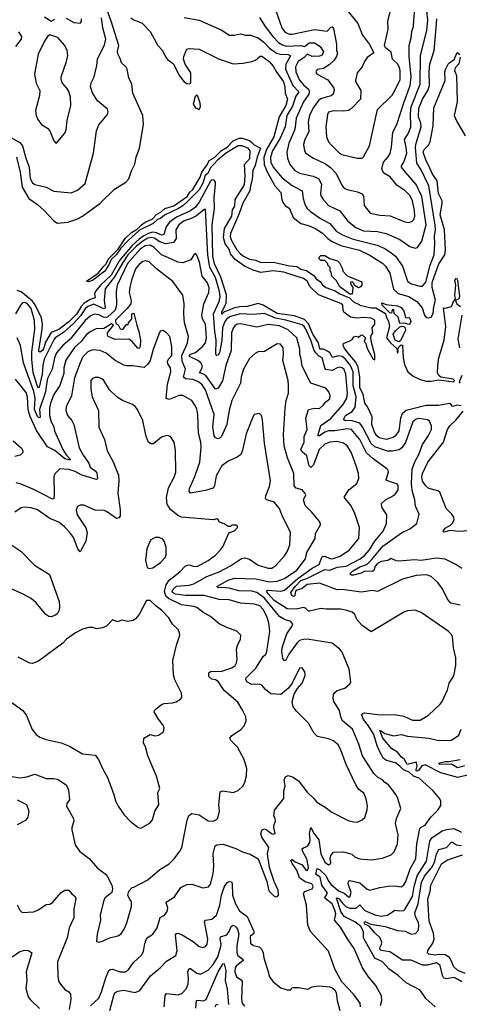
# Model space of a CAD drawing. Extents: x 1245515 to 1420776, y 606314 to 671314.
# Tile 66 of 256: x 1288024 to 1291528, y 619336 to 627179. Entities that reach past the tile are written whole.
import ezdxf

# ---------------------------------------------------------------- set-up
doc = ezdxf.new("R2010")
doc.units = 0

msp = doc.modelspace()

# ---------------------------------------------------------------- linework, layer by layer
at = {"layer": '0CON10XD'}
for points in [[(1290575, 627327.1), (1290719.7, 627149.7), (1290755.8, 627055), (1290812.2, 626982.2), (1290846.2, 626915), (1290792.6, 626877.4), (1290772.6, 626847.4), (1290755, 626803.8), (1290713.6, 626756.4), (1290700.8, 626695), (1290705.8, 626675), (1290742, 626615), (1290740.8, 626545), (1290669.4, 626470.6), (1290645, 626456.9), (1290605, 626450.9), (1290525, 626452.5), (1290486.7, 626443.3), (1290476.9, 626425), (1290464.5, 626325), (1290468.8, 626245), (1290485, 626206), (1290508.6, 626178.6), (1290572.9, 626115), (1290592, 626105), (1290715, 626075.7), (1290752.7, 626077.3), (1290764.4, 626085.6), (1290813.1, 626175), (1290875.4, 626464.6), (1290991.7, 626578.3), (1291015.4, 626615), (1291056.8, 626703.2), (1291055.7, 626775), (1291048, 626805), (1291035, 626826.9), (1290995.6, 626865), (1290985, 626920), (1290940, 626955), (1290931.2, 626975), (1290960.8, 627105), (1290958, 627165), (1291015.5, 627394.5)], [(1291230.5, 625770.5), (1291185, 625865.4), (1291098.2, 625965), (1291068.6, 626005), (1291067.8, 626015), (1291085.9, 626045), (1291108.6, 626115), (1291105.2, 626165), (1291092, 626225), (1291123.6, 626275), (1291141.7, 626325), (1291139.8, 626435), (1291145.5, 626485), (1291215.2, 626665), (1291218.7, 626891.3), (1291268.7, 627095), (1291278.4, 627175), (1291261.4, 627325)], [(1287935, 626252.1), (1288025, 626200.3), (1288046.7, 626175), (1288073.2, 626075), (1288100, 626005), (1288106.2, 625915), (1288125, 625880), (1288145, 625865.6), (1288236.2, 625845), (1288295.8, 625814.2), (1288435, 625800), (1288485, 625822), (1288545, 625873.3), (1288611.5, 626115), (1288636.2, 626295), (1288655, 626340.8), (1288724, 626425), (1288729.2, 626445), (1288725, 626466.2), (1288643.7, 626533.7), (1288605.5, 626595.5), (1288588.9, 626645), (1288594.5, 626675), (1288618.9, 626725), (1288639.2, 626815), (1288644, 626866), (1288700.5, 626979.5), (1288710.9, 627025), (1288687.6, 627115), (1288676.2, 627195)], [(1288221.7, 627201.7), (1288275, 627168.8), (1288305, 627183.3)], [(1288395, 627191.2), (1288455, 627157.5), (1288505, 627152.9), (1288517.1, 627165), (1288517.1, 627185)], [(1288752.7, 627167.3), (1288721.8, 627255)], [(1288908.8, 627195), (1288935, 627178), (1289000.9, 627150.9), (1289064.2, 627084.2), (1289125.6, 626975), (1289163.2, 626933.2), (1289185, 626883.3), (1289202.3, 626862.3), (1289248.8, 626828.8), (1289294, 626735), (1289333.8, 626685), (1289355, 626670), (1289375, 626667.5), (1289387, 626673), (1289388.8, 626691.2), (1289388.8, 626755), (1289343.3, 626825), (1289330, 626865), (1289332, 626885), (1289350, 626935), (1289356.4, 626943.6), (1289375, 626950), (1289455, 626943.8), (1289607.4, 626867.4), (1289725, 626826.5), (1289805, 626832.1), (1289875, 626845.4), (1289902.7, 626857.3), (1289940.8, 626889.2), (1289955, 626890), (1290012.7, 626845), (1290045, 626808.5), (1290067.1, 626767.1), (1290125.6, 626685), (1290138, 626645), (1290139.2, 626595), (1290159.2, 626545), (1290146, 626495), (1290093.3, 626405), (1290050.3, 626245), (1289992.1, 626145), (1289971.3, 626081.3), (1289973.2, 626025), (1289993, 625973), (1290056.5, 625856.5), (1290105, 625803.1), (1290114.7, 625745), (1290126, 625716), (1290138.9, 625698.9), (1290174, 625674), (1290202.9, 625602.9), (1290265, 625554.7), (1290325, 625539.8), (1290384.2, 625514.2), (1290438.8, 625478.8), (1290480.5, 625435), (1290508.9, 625415), (1290585, 625379.6), (1290732.5, 625342.5), (1290810.5, 625305), (1290915, 625239.3), (1290940.4, 625215), (1290975, 625160.6), (1291002.6, 625032.6), (1291041.7, 624998.3), (1291125, 624973), (1291190.4, 624935), (1291232.7, 624885), (1291250.5, 624825), (1291265, 624808), (1291285, 624803.8), (1291305, 624810), (1291320.1, 624839.9), (1291323.9, 624895), (1291337.4, 624945), (1291311.6, 625045), (1291310.9, 625085), (1291364.8, 625235), (1291413.6, 625305), (1291418.6, 625345), (1291409.8, 625505), (1291376.2, 625625), (1291391.9, 625715), (1291390.4, 625735), (1291361.7, 625795), (1291352.1, 625895), (1291312.4, 625955), (1291286.2, 626015), (1291264, 626055), (1291241, 626125), (1291248.4, 626145), (1291281.3, 626178.7), (1291295.4, 626205), (1291320, 626335), (1291325, 626477.5), (1291416.2, 626695), (1291412.5, 626765), (1291417.7, 626782.3), (1291440.9, 626829.1), (1291486.6, 626863.4), (1291511.7, 626918.3), (1291531.1, 626901.1)], [(1289335, 627195.7), (1289455, 627176.4), (1289635.3, 627095.3), (1289695, 627055.7), (1289735, 627055.5), (1289785, 627066.7), (1289825, 627057.1), (1289863.8, 627056.2), (1289925, 627034.2), (1289970.6, 627000.6), (1290015, 626951.2), (1290071.7, 626911.7), (1290103.5, 626903.5), (1290162.9, 626902.9), (1290178.7, 626895), (1290178.8, 626885), (1290144.8, 626825), (1290144, 626785), (1290202.1, 626655), (1290250.3, 626605), (1290225, 626570.9), (1290199.2, 626490.8), (1290154.2, 626415), (1290139.2, 626325), (1290101.1, 626235), (1290037.8, 626135), (1290023.5, 626085), (1290025.2, 626045.2), (1290045, 626005.4), (1290115, 625918.5), (1290197.1, 625857.1), (1290274.4, 625815), (1290282.8, 625755), (1290298.6, 625701.4), (1290314.6, 625675), (1290340.8, 625650.8), (1290421.5, 625595), (1290495, 625555.9), (1290547.3, 625495), (1290601.5, 625461.5), (1290681, 625431), (1290872.3, 625382.3), (1290935, 625355.9), (1290985, 625323.2), (1291018.5, 625295), (1291074.6, 625215), (1291115.6, 625095), (1291145, 625073.8), (1291215, 625056.2), (1291235, 625057.1), (1291262.1, 625087.9), (1291296.6, 625225), (1291327.6, 625305), (1291334.3, 625395), (1291331.6, 625455), (1291339.6, 625505), (1291336.5, 625543.5), (1291285.2, 625855), (1291225, 625982.7), (1291189.7, 626035), (1291178.9, 626165), (1291183.3, 626196.7), (1291223.8, 626325), (1291221.6, 626355), (1291203.5, 626405), (1291206.3, 626475), (1291235, 626546.2), (1291278.4, 626615), (1291291.7, 626655), (1291288.3, 626765), (1291293.9, 626825), (1291327, 626935), (1291344.5, 627115.5), (1291348.2, 627185)], [(1289936.6, 627196.6), (1289981.5, 627125), (1290040.8, 627045), (1290086.6, 626996.6), (1290117.8, 626977.8), (1290149.1, 626969.1), (1290265, 626972.8), (1290295, 626964.6), (1290331.4, 626995), (1290373.3, 626995), (1290419.2, 626965), (1290445.4, 626925), (1290435, 626897.9), (1290415, 626888.1), (1290355, 626886.7), (1290315, 626904.6), (1290291.5, 626878.5), (1290243.6, 626845), (1290223.2, 626805), (1290225.8, 626764.2), (1290255, 626696.9), (1290285, 626660), (1290326.4, 626626.4), (1290333.1, 626605), (1290329.7, 626585), (1290285.2, 626525), (1290226.7, 626395), (1290216.2, 626305), (1290169.5, 626195), (1290152.1, 626125), (1290158.5, 626075), (1290178.5, 626025), (1290218, 625978), (1290255, 625955.4), (1290364, 625934), (1290405.2, 625915.2), (1290429.7, 625869.7), (1290421.1, 625795), (1290425.4, 625775), (1290445, 625743.5), (1290485, 625700), (1290576, 625656), (1290640.9, 625575), (1290703.5, 625525), (1290765, 625498.1), (1290875, 625492.2), (1290945, 625474.7), (1291055, 625427.8), (1291135, 625372.5), (1291175, 625358), (1291195, 625363.8), (1291228.9, 625415), (1291263.6, 625545), (1291230.5, 625770.5)], [(1290059.2, 627265), (1290113.8, 627115), (1290134.5, 627085), (1290150, 627075), (1290175, 627064.7), (1290195, 627063.9), (1290375, 627100.3), (1290475, 627088), (1290505, 627119.7), (1290515, 627121.6), (1290525, 627110.4), (1290548.4, 626985), (1290548.7, 626935), (1290556.2, 626915), (1290549.8, 626885), (1290526.9, 626853.1), (1290489.9, 626820.1), (1290445, 626790.9), (1290395, 626782.5), (1290384.5, 626765), (1290396, 626745), (1290479.7, 626699.7), (1290527.7, 626635), (1290531.8, 626615), (1290521.4, 626585), (1290506.4, 626573.6), (1290467.8, 626562.2), (1290425, 626548.1), (1290405, 626534.6), (1290362.5, 626477.5), (1290334.8, 626415.2), (1290324.2, 626365), (1290328.2, 626285), (1290297.7, 626225), (1290287.5, 626185), (1290294.4, 626135.6), (1290305, 626115.7), (1290366, 626076), (1290462.2, 626032.2), (1290501.5, 626001.5), (1290545.4, 625955), (1290594.5, 625855), (1290614.2, 625835), (1290645, 625822.7), (1290717.7, 625807.7), (1290755, 625791.4), (1290764.5, 625774.5), (1290769.8, 625699.8), (1290818.6, 625638.6), (1290895, 625620.9), (1290977.6, 625617.6), (1291095, 625568.5), (1291125, 625562.7), (1291149.7, 625570.3), (1291165, 625588), (1291172.7, 625615), (1291170.1, 625660.1), (1291155, 625736), (1291135.4, 625775), (1291095, 625818.2), (1291030.3, 625860.3), (1290976.5, 625926.5), (1290927.4, 625957.4), (1290915.5, 625975), (1290911.5, 625995), (1290924.6, 626045), (1290962, 626088), (1290975.8, 626114.2), (1290987.3, 626165), (1290997.3, 626282.7), (1291030.8, 626345), (1291087.4, 626525), (1291137.3, 626655), (1291143.2, 626725), (1291127.4, 626885), (1291129.7, 626975), (1291144.7, 627035), (1291148.7, 627085), (1291162.3, 627125), (1291166.2, 627175), (1291174.7, 627265.3)], [(1287997.9, 626085), (1288028, 625965), (1288042.9, 625845), (1288095.7, 625755.7), (1288165, 625705.8), (1288218.5, 625658.5), (1288295, 625576.7), (1288325, 625559.2), (1288407.4, 625567.4), (1288480.6, 625589.4), (1288525, 625614.1), (1288663.9, 625716.1), (1288779.6, 625830.4), (1288870, 625885), (1288895, 625912.5), (1288915.5, 625975), (1288941.8, 626028.2), (1288952.8, 626085), (1288979.5, 626155), (1289010.7, 626345), (1289004.8, 626415), (1288927.1, 626595), (1288919.1, 626665), (1288892.8, 626715), (1288881.8, 626785), (1288872, 626802), (1288834.4, 626835), (1288825, 626871.2), (1288806.1, 626906.1), (1288803.1, 626925), (1288814.7, 626975), (1288752.7, 627167.3)], [(1288015, 627081.4), (1288038.1, 627045), (1288034.4, 627025), (1287991.5, 626965)], [(1288315, 626192.5), (1288383.8, 626276.2), (1288395, 626302.5), (1288403.6, 626375), (1288432.5, 626495), (1288428.3, 626561.7), (1288415, 626606.7), (1288400.8, 626635), (1288362.5, 626675), (1288353.4, 626703.4), (1288354.5, 626725), (1288396.7, 626845), (1288406.9, 626895), (1288401.9, 626935), (1288382.5, 626975), (1288328, 627038), (1288265, 627058), (1288245.6, 627044.4), (1288225, 627014), (1288170.6, 626905), (1288141.1, 626745), (1288155, 626672.5), (1288184.3, 626615), (1288182.2, 626575), (1288149.2, 626455), (1288154, 626415), (1288168, 626385), (1288198.8, 626345), (1288244.3, 626314.3), (1288263.4, 626293.4), (1288296.2, 626215), (1288315, 626192.5)], [(1291535, 626880), (1291525, 626827.1), (1291495.8, 626795), (1291490, 626775), (1291505.5, 626735.5), (1291510.8, 626525), (1291488.1, 626415), (1291507.7, 626367.7), (1291575, 626254.2)], [(1289455, 626463.3), (1289464.3, 626485.7), (1289463.4, 626513.4), (1289445, 626570), (1289435, 626580), (1289422.3, 626567.7), (1289406, 626505), (1289425, 626476.2), (1289455, 626463.3)], [(1291544.1, 624104.1), (1291515, 624109), (1291475, 624097.5), (1291464.2, 624115), (1291451.3, 624121.3), (1291363, 624107), (1291265, 624105.6), (1291105, 624066.5), (1291071.6, 624038.4), (1291059.9, 624005), (1291046.4, 623905), (1291018.1, 623861.9), (1291000.1, 623849.9), (1290945, 623835.2), (1290889.5, 623849.5), (1290868.1, 623868.1), (1290852.5, 623892.5), (1290831.3, 623955), (1290832.9, 624015), (1290796.4, 624096.4), (1290775.7, 624125.7), (1290762.4, 624195), (1290734.7, 624245.3), (1290734.7, 624335), (1290721.2, 624411.2), (1290702.2, 624452.2), (1290639.1, 624525), (1290610, 624565), (1290602.9, 624585), (1290605, 624600), (1290655, 624620), (1290675, 624632.5), (1290688.3, 624651.7), (1290705, 624657.5), (1290725, 624650), (1290743, 624667), (1290755, 624667.5), (1290780, 624645), (1290770, 624615), (1290780, 624605), (1290797.5, 624555), (1290842.5, 624475), (1290855, 624470), (1290855, 624510), (1290827.5, 624607.5), (1290823.8, 624645), (1290826.6, 624663.4), (1290839.6, 624685), (1290834, 624725), (1290855.5, 624755), (1290856, 624785), (1290825, 624800.2), (1290765, 624806.6), (1290710.9, 624800.9), (1290660.7, 624810.7), (1290608.9, 624848.9), (1290601.1, 624865), (1290599.1, 624905), (1290585, 624919.1), (1290405, 624988.4), (1290340.6, 625050.6), (1290315.7, 625095), (1290285, 625117.4), (1290128.9, 625168.9), (1290045, 625179.7), (1289945, 625166.4), (1289883.8, 625183.8), (1289815, 625215.3), (1289740.2, 625270.2), (1289704.3, 625314.3), (1289695, 625350), (1289663, 625393), (1289647.8, 625445), (1289657.2, 625515), (1289714.8, 625615), (1289721.5, 625665), (1289739.4, 625695), (1289742.1, 625747.9), (1289816.7, 625863.3), (1289821.5, 625935), (1289817.2, 626025), (1289857.2, 626072.8), (1289859.8, 626135), (1289845, 626155.7), (1289795, 626174.1), (1289765, 626173.7), (1289672.2, 626117.8), (1289600.9, 626059.1), (1289542.9, 625997.1), (1289525, 625956.6), (1289502.8, 625937.2), (1289485, 625877.5), (1289455, 625824.1), (1289365, 625732.5), (1289325, 625696.2), (1289290.8, 625675), (1289178.9, 625621.1), (1289146.7, 625595), (1289121.7, 625588.3), (1289087.5, 625555), (1288978.3, 625501.7), (1288888.8, 625421.2), (1288830.7, 625359.3), (1288795, 625308), (1288751.8, 625268.2), (1288735, 625226.2), (1288703.8, 625175), (1288605, 625102.9), (1288572, 625092), (1288557.5, 625095), (1288650.6, 625159.4), (1288694.2, 625215.8), (1288709.6, 625230.4), (1288735, 625277.5), (1288809.6, 625350.4), (1288863.5, 625435), (1288914.5, 625485), (1288960.2, 625509.8), (1288995, 625545.8), (1289025, 625565.3), (1289079, 625591), (1289115, 625626.4), (1289151.9, 625648.1), (1289181.5, 625675), (1289252.7, 625697.3), (1289358.6, 625771.4), (1289378.9, 625805), (1289402.8, 625827.2), (1289461.6, 625925), (1289474.8, 625965), (1289517.8, 626022.2), (1289535, 626057.4), (1289577.9, 626082.1), (1289632.3, 626137.7), (1289676.9, 626163.1), (1289725, 626212.9), (1289774.5, 626235.5), (1289796.1, 626236.1), (1289855.7, 626215.7), (1289875, 626201.1), (1289893.4, 626183.4), (1289943.3, 626155), (1289917.6, 626085), (1289901.9, 626018.1), (1289881.8, 625978.2), (1289877.7, 625905), (1289862.5, 625855), (1289859.2, 625815), (1289802.6, 625717.4), (1289774.4, 625635), (1289704.9, 625475.1), (1289702.9, 625452.9), (1289710.4, 625425), (1289755, 625346.6), (1289783.9, 625313.9), (1289806.9, 625295), (1289855, 625271.1), (1289905, 625264.1), (1289946.3, 625246.3), (1290046.6, 625246.6), (1290175, 625219.5), (1290233.7, 625213.7), (1290265, 625191.9), (1290310.8, 625180.8), (1290369.9, 625139.9), (1290387.7, 625115), (1290420.6, 625090.6), (1290435, 625068.8), (1290465, 625044.8), (1290539.6, 625019.6), (1290575, 624994.1), (1290652.4, 624962.4), (1290685, 624932.4), (1290731.2, 624911.2), (1290735, 624904.3), (1290826.9, 624883.1), (1290863.8, 624883.8), (1290939.5, 624839.5), (1290945, 624814.3), (1290964.8, 624775), (1290972.7, 624735), (1290948, 624645), (1290981.7, 624601.7), (1291030, 624560), (1291035, 624522.5), (1291040, 624535), (1291037.5, 624555), (1291048.8, 624575), (1291065, 624588), (1291075.5, 624585.5), (1291081.8, 624485), (1291092.6, 624432.6), (1291118.1, 624375), (1291159.1, 624339.1), (1291215, 624313.1), (1291265, 624300.8), (1291305, 624299.6), (1291365, 624310), (1291485.6, 624294.4), (1291490.4, 624305), (1291480, 624315), (1291381.9, 624331.9), (1291364.1, 624344.1), (1291355.4, 624365), (1291356.4, 624423.6), (1291366.2, 624485), (1291406.8, 624625), (1291420.2, 624735), (1291403.3, 624885), (1291415, 624880), (1291465, 624894), (1291481.2, 624935), (1291497.5, 624952.5), (1291491.8, 624985), (1291500.4, 625065), (1291493.5, 625105), (1291505, 625120), (1291515, 625103.3), (1291529.6, 624975), (1291524.4, 624955.6), (1291497, 624943), (1291508.6, 624915), (1291538.8, 624895)], [(1291173.3, 623656.7), (1291206.6, 623715), (1291234.7, 623795), (1291282.6, 623867.4), (1291305.4, 623914.6), (1291307.2, 623945), (1291291.3, 623981.3), (1291275, 623992.7), (1291205, 624003.2), (1291183.2, 623996.8), (1291157.9, 623975), (1291098.6, 623811.4), (1291070.2, 623769.8), (1291047.6, 623752.4), (1290995, 623741.4), (1290955, 623741.7), (1290855, 623776.5), (1290825, 623802.4), (1290756.2, 623936.2), (1290735, 623963.8), (1290675, 623982.6), (1290615, 623986.9), (1290606.2, 623995), (1290620.5, 624025), (1290675, 624057.2), (1290697.3, 624092.7), (1290706.4, 624175), (1290683.4, 624263.4), (1290681.5, 624375), (1290662.1, 624425), (1290618, 624478), (1290595, 624495.7), (1290565, 624501), (1290518.6, 624488.6), (1290495.2, 624525), (1290478.6, 624538.6), (1290445, 624553.6), (1290415.2, 624555.2), (1290404.6, 624605), (1290360.7, 624675), (1290325.4, 624755.4), (1290295, 624790.2), (1290215, 624819.6), (1290075, 624840), (1289965, 624905.7), (1289925, 624917.7), (1289836.3, 624893.7), (1289778.1, 624891.9), (1289737.3, 624882.7), (1289651.8, 624848.2), (1289634.1, 624834.1), (1289635, 624852.9), (1289670.5, 624919.5), (1289672.5, 624987.5), (1289628.1, 625128.1), (1289577.7, 625235), (1289563.5, 625296.5), (1289557.7, 625545), (1289577.5, 625675), (1289574.1, 625765.9), (1289585.9, 625865), (1289584.7, 625884.7), (1289575, 625900.6), (1289555, 625902.9), (1289545, 625893.1), (1289453.9, 625725), (1289425, 625685.2), (1289385, 625656), (1289273.2, 625606.8), (1289218.4, 625565), (1289190.5, 625529.5), (1289171.9, 625468.1), (1289155, 625463), (1289115, 625482.5), (1289086.2, 625486.2), (1289055, 625479.1), (1289012.3, 625457.7), (1288975, 625431.1), (1288920.6, 625379.4), (1288819.7, 625260.3), (1288752.2, 625145), (1288668.3, 625065), (1288630.5, 625019.5), (1288620.3, 624995), (1288625, 624962.3), (1288585, 624951.1), (1288538.9, 624921.1), (1288514.6, 624895.4), (1288476.7, 624833.3), (1288415, 624773.5), (1288335, 624710.1), (1288273.8, 624686.2), (1288229, 624611), (1288215, 624556.2), (1288205, 624543), (1288185, 624530.9), (1288177.8, 624535), (1288176.3, 624545), (1288203.1, 624713.1), (1288205.9, 624755), (1288198.8, 624805), (1288147.9, 624907.9), (1288126.2, 624936.2), (1288035, 625010.6), (1288005, 625021.7)], [(1291534.5, 622514.5), (1291460.7, 622530.7), (1291432.9, 622562.9), (1291392.9, 622645), (1291355.8, 622695), (1291304.4, 622744.4), (1291267.2, 622757.2), (1291185, 622752.1), (1291075, 622723.6), (1290875, 622624.5), (1290835, 622632.5), (1290745, 622618.9), (1290595, 622638.9), (1290555, 622638.2), (1290415, 622691.4), (1290315, 622679.3), (1290275, 622647.3), (1290235, 622634.6), (1290223.1, 622626.9), (1290216.7, 622593.3), (1290208.8, 622585), (1290191.9, 622591.9), (1290186.3, 622615), (1290221, 622665), (1290265, 622710.8), (1290312.4, 622727.6), (1290455, 622798.6), (1290495, 622793.3), (1290555, 622817.5), (1290625, 622825.2), (1290737.1, 622885), (1290775, 622914.1), (1290811.9, 622955), (1290855.2, 623024.8), (1290920, 623105), (1290948, 623165), (1290950.6, 623235), (1290909.5, 623295), (1290906.9, 623325), (1290938.6, 623355), (1291014.4, 623395), (1291040.4, 623435), (1291041.5, 623465), (1291035, 623478.6), (1290947.5, 623507.5), (1290944.3, 623515), (1290964.4, 623575), (1290960.5, 623590.5), (1290950.2, 623600.2), (1290840.6, 623680.6), (1290788.8, 623728.8), (1290734.2, 623834.2), (1290670, 623915), (1290635, 623920), (1290536.5, 623903.5), (1290485, 623902.7), (1290456, 623894), (1290415, 623863.8), (1290403.1, 623863.1), (1290401.9, 623875), (1290424.5, 623945.5), (1290505, 624001.2), (1290601.6, 624115), (1290632.1, 624165), (1290637.3, 624205), (1290624.6, 624355), (1290611.3, 624391.3), (1290595, 624405.6), (1290575, 624410.5), (1290555, 624407.1), (1290515, 624385.2), (1290465, 624391.5), (1290455.7, 624405.7), (1290435, 624484.3), (1290405, 624500.9), (1290385, 624525.5), (1290371.8, 624545), (1290345.7, 624625), (1290303.6, 624715), (1290292, 624735), (1290275, 624748.9), (1290146.6, 624786.6), (1290062.7, 624802.7), (1289975, 624838.8), (1289885, 624830.6), (1289785, 624837.1), (1289704.4, 624815.6), (1289675, 624795.9), (1289658.9, 624775), (1289640.1, 624725), (1289635.2, 624624.8), (1289616.2, 624525), (1289605, 624507.8), (1289595, 624504.5), (1289587.8, 624515), (1289590.5, 624625), (1289579.1, 624695), (1289569.3, 624835), (1289613.2, 624933.2), (1289621.5, 624968.5), (1289617.3, 625015), (1289585.7, 625125.7), (1289539.3, 625205), (1289523.3, 625305), (1289505, 625670), (1289495, 625668.1), (1289432.1, 625617.9), (1289386.7, 625593.3), (1289335, 625576.3), (1289291.6, 625545), (1289267.8, 625505), (1289271.3, 625435), (1289249.5, 625405), (1289185, 625393.4), (1289140.4, 625410.4), (1289095, 625439.7), (1289072.9, 625442.9), (1289045, 625437.8), (1289005, 625416.2), (1288955.6, 625375), (1288886.8, 625305), (1288846.4, 625245), (1288779.9, 625130.1), (1288704.1, 625035), (1288697.3, 624945), (1288705, 624881.4), (1288695, 624877.1), (1288675, 624882.6), (1288615, 624913.3), (1288567, 624895), (1288545, 624875.2), (1288509.2, 624820.8), (1288451.9, 624758.1), (1288372, 624688), (1288307.4, 624645), (1288295, 624628.2), (1288218.5, 624475), (1288207.7, 624425), (1288202.6, 624355), (1288179.4, 624250.6), (1288175, 624247.7), (1288165, 624260), (1288131.6, 624365), (1288120.2, 624475), (1288121, 624531), (1288144.2, 624715), (1288142.3, 624782.3), (1288115, 624877.8), (1288086.8, 624915), (1288064.1, 624925.9), (1288047.5, 624922.5), (1288032, 624908), (1287991.2, 624835)], [(1291358.2, 620881.8), (1291380.5, 620919.5), (1291382, 620955), (1291373, 620973), (1291318.6, 621035), (1291208.3, 621138.3), (1291162.3, 621152.3), (1291129.4, 621185), (1291082.2, 621202.2), (1291055, 621233.1), (1291018.5, 621258.5), (1290948.6, 621278.6), (1290924.4, 621294.4), (1290899.4, 621335), (1290874.1, 621394.1), (1290846.7, 621485), (1290805, 621555.2), (1290765.5, 621605), (1290751.9, 621638.1), (1290757.5, 621652.5), (1290773.3, 621656.7), (1290875, 621643.8), (1291025, 621642.3), (1291085, 621630.9), (1291155, 621600), (1291215, 621598.9), (1291282, 621638), (1291375, 621725.8), (1291391.4, 621748.6), (1291435, 621841.2), (1291448.5, 621895), (1291485, 621951.2), (1291500.4, 622035), (1291500, 622095), (1291481.8, 622175), (1291474.6, 622264.6), (1291464.4, 622285), (1291439.2, 622309.2), (1291225, 622457.3), (1291175, 622476.5), (1291115, 622470), (1291085, 622459.4), (1290825, 622302.5), (1290753.1, 622353.1), (1290712.2, 622402.2), (1290695, 622440), (1290675, 622458.2), (1290635, 622473.1), (1290585, 622482.2), (1290466.9, 622483.1), (1290425, 622488.1), (1290335, 622467.3), (1290325, 622468.2), (1290301.1, 622491.1), (1290286.4, 622496.4), (1290227.1, 622482.9), (1290157, 622487), (1290052, 622552), (1290003.4, 622605), (1289992.3, 622627.7), (1290000, 622635), (1290105, 622627.7), (1290135, 622634.8), (1290241.1, 622728.9), (1290355, 622809.2), (1290409.9, 622840.1), (1290436.3, 622903.7), (1290455, 622906.2), (1290495, 622886.2), (1290515, 622883.8), (1290578.9, 622905), (1290652.5, 622955), (1290726.9, 623045), (1290733.1, 623135), (1290694.3, 623244.3), (1290666.4, 623306.4), (1290610, 623375), (1290646.9, 623435), (1290712.5, 623485), (1290727.3, 623525), (1290723.8, 623565), (1290706.7, 623625), (1290665.2, 623735), (1290635, 623783.9), (1290605, 623806.3), (1290551.7, 623818.3), (1290495, 623813.9), (1290455, 623797.3), (1290409.8, 623755), (1290365, 623632.2), (1290345, 623611.5), (1290331.6, 623625), (1290314.1, 623704.1), (1290275, 623737.7), (1290264.7, 623755), (1290290.6, 623815), (1290290.4, 623859.6), (1290315.3, 623915), (1290306, 624005), (1290326.7, 624073.3), (1290375, 624084.2), (1290415, 624082.5), (1290442.1, 624107.9), (1290465, 624136), (1290495, 624158.8), (1290499.6, 624185), (1290487.8, 624215), (1290463.8, 624245), (1290344.5, 624284.5), (1290275, 624420), (1290268.9, 624475), (1290256.8, 624515), (1290255.9, 624555), (1290232.5, 624645), (1290165, 624708.6), (1290095, 624740.7), (1290005, 624750), (1289915, 624729.7), (1289785, 624756.9), (1289757.5, 624752.5), (1289739.2, 624740.8), (1289725, 624720.6), (1289712.3, 624685), (1289710, 624545), (1289666.5, 624425), (1289641.7, 624301.7), (1289605.7, 624244.3), (1289585, 624236.9), (1289508.9, 624345), (1289485, 624359.3), (1289456, 624365), (1289478.1, 624405), (1289477.8, 624425), (1289468.9, 624445), (1289442.7, 624465), (1289377.9, 624495), (1289376.8, 624505), (1289385, 624515.8), (1289425, 624528.3), (1289481.8, 624575), (1289504.1, 624605), (1289511.8, 624645), (1289504, 624755), (1289481.3, 624795), (1289475.9, 624825), (1289492.8, 624915), (1289531.3, 625005), (1289533.9, 625043.9), (1289522.3, 625082.3), (1289477.4, 625137.4), (1289456.7, 625246.7), (1289435, 625302.5), (1289425, 625316.7), (1289415, 625312), (1289387.1, 625265), (1289325, 625241.5), (1289285, 625247.5), (1289211, 625281), (1289155, 625306.8), (1289095, 625365.8), (1289065, 625384.3), (1289025, 625378.6), (1288985, 625350.9), (1288883.6, 625236.4), (1288801, 625065), (1288793.3, 625015), (1288796.9, 624905), (1288784.4, 624865), (1288725, 624808.3), (1288697.2, 624807.2), (1288655, 624828.9), (1288616.8, 624833.2), (1288585, 624818.4), (1288545, 624782.1), (1288425.8, 624635), (1288367.1, 624582.9), (1288318.3, 624525), (1288301.9, 624485), (1288283.6, 624395), (1288245, 624321.5), (1288236.8, 624276.8), (1288230, 624215), (1288182.5, 624075), (1288186.9, 624013.1), (1288185, 624008.6), (1288175, 624010.8), (1288165, 624019.4), (1288142, 624075), (1288146.9, 624163.1), (1288137.4, 624217.4), (1288053.9, 624445), (1288030.7, 624585), (1288003.8, 624643.8)], [(1289900.7, 624519.3), (1289855, 624480), (1289808.2, 624395), (1289790, 624335), (1289782.9, 624285), (1289715, 624146), (1289692.7, 624067.3), (1289675.7, 623955), (1289631.8, 623858.2), (1289622.7, 623847.3), (1289605, 623841.4), (1289585, 623847.5), (1289574.7, 623864.7), (1289564.4, 623935), (1289573, 624035), (1289505, 624231.5), (1289479.3, 624269.3), (1289450.5, 624295), (1289405, 624312.6), (1289345, 624318.8), (1289330.2, 624330.2), (1289344.7, 624395), (1289319.9, 624459.9), (1289316.4, 624503.6), (1289347, 624573), (1289361.4, 624605), (1289369.2, 624655), (1289338.8, 624765), (1289332.5, 624835), (1289336.2, 624915), (1289324.5, 624984.5), (1289244.8, 625094.8), (1289115.5, 625195), (1289055, 625251.2), (1289025, 625258.8), (1289005, 625252.1), (1288975, 625228.8), (1288947.6, 625195), (1288914.1, 625105), (1288901.3, 625045), (1288897.5, 625005), (1288913.5, 624943.5), (1288909.2, 624915), (1288880.9, 624879.1), (1288786.8, 624785), (1288790, 624760), (1288807.8, 624747.8), (1288825, 624717.5), (1288845, 624710), (1288875, 624750), (1288888.3, 624751.7), (1288890, 624765), (1288916.7, 624795), (1288918.8, 624835), (1288935, 624841.2), (1288956.9, 624746.9), (1288974.4, 624695), (1288986.2, 624626.2), (1288985, 624576.2), (1288975, 624561.2), (1288965, 624563.3), (1288919, 624619), (1288895, 624633.8), (1288785, 624631.8), (1288730, 624655), (1288723.3, 624665), (1288723.5, 624685), (1288771.8, 624745), (1288755, 624755.5), (1288695, 624720), (1288634.2, 624715.8), (1288585, 624693.1), (1288555, 624669.6), (1288513.3, 624615), (1288461.4, 624568.6), (1288392.6, 624467.4), (1288376.1, 624405), (1288375, 624362), (1288342.8, 624265), (1288295, 624192.5), (1288268.3, 624125), (1288260.8, 624085), (1288261.7, 624025), (1288274.3, 623975), (1288294.8, 623934.8), (1288302.7, 623902.7), (1288368.3, 623755), (1288393.4, 623713.4), (1288428.9, 623675), (1288425, 623671.5), (1288385, 623681.7), (1288305, 623746.2), (1288245, 623776.7), (1288157.4, 623907.4), (1288108.2, 624018.2), (1288091.5, 624071.5), (1288087, 624175), (1288075, 624210), (1287989.4, 624315)], [(1290675, 624992.5), (1290655, 624993.8), (1290575, 625050), (1290548.8, 625098.8), (1290512.5, 625135), (1290507, 625167), (1290500, 625175), (1290500, 625205), (1290480, 625225), (1290480, 625235), (1290455, 625260), (1290425, 625260), (1290410, 625275), (1290411.7, 625288.3), (1290425, 625300), (1290455, 625300), (1290496.4, 625276.4), (1290558.3, 625258.3), (1290573.6, 625243.6), (1290597.5, 625195), (1290600, 625175), (1290635, 625137.5), (1290750, 625090), (1290750, 625065), (1290740, 625050), (1290725, 625042.5), (1290691.7, 625061.7), (1290690, 625075), (1290675, 625090), (1290661.7, 625088.3), (1290660, 625075), (1290680, 625045), (1290675, 624992.5)], [(1291125, 624750), (1291095, 624760.8), (1291055, 624760), (1291040.7, 624810.7), (1291008.3, 624838.3), (1291005, 624870), (1290991.7, 624868.3), (1290987.5, 624842.5), (1290975, 624843.3), (1290914.2, 624904.2), (1290910, 624925), (1290945, 624911.2), (1291035, 624900), (1291065, 624886), (1291085, 624857.5), (1291098.3, 624808.3), (1291105, 624803.3), (1291125, 624806), (1291135, 624798.8), (1291141.5, 624775), (1291135, 624754), (1291125, 624750)], [(1291548.1, 624825), (1291517.6, 624635), (1291530.4, 624565)], [(1288587.2, 619322.8), (1288656, 619385), (1288677.3, 619435), (1288712.1, 619555), (1288735, 619604.3), (1288745, 619611.9), (1288765, 619614.4), (1288825, 619594.4), (1288866.7, 619595), (1288895, 619615.8), (1288931.9, 619668.1), (1288995, 619726), (1289011.1, 619755), (1289021.2, 619818.8), (1289034.5, 619855.5), (1289048.6, 619871.4), (1289086.2, 619895), (1289119.4, 619945), (1289143.1, 620026.9), (1289178, 620045), (1289199.2, 620075), (1289204, 620105), (1289192.5, 620145), (1289200, 620155), (1289257.2, 620192.8), (1289307.5, 620265), (1289355, 620289.4), (1289397.3, 620292.7), (1289485, 620262.9), (1289528.7, 620271.3), (1289545, 620293.3), (1289566.3, 620373.7), (1289570.3, 620435), (1289565.5, 620535), (1289582.6, 620597.4), (1289595, 620605.5), (1289645, 620610), (1289746.7, 620576.7), (1289800.6, 620550.6), (1289861.7, 620531.7), (1289925, 620493.8), (1289993.8, 620315), (1290010.3, 620240.3), (1290049.3, 620199.3), (1290065, 620192.5), (1290080, 620195), (1290086.7, 620205), (1290084, 620245), (1290052.7, 620312.7), (1290014.4, 620424.4), (1289999.2, 620535), (1290008.6, 620585), (1289955, 620667.1), (1289946.9, 620695), (1289955, 620722.5), (1289975, 620732.9), (1289988.9, 620728.9), (1290030, 620695), (1290045, 620690.5), (1290060.8, 620695), (1290050.8, 620745), (1290051.7, 620768.3), (1290064, 620795), (1290059.2, 620815), (1290049.2, 620835), (1290055, 620882.5), (1290128.8, 620975), (1290130, 621035), (1290138.8, 621075), (1290132, 621125), (1290142.3, 621147.7), (1290165, 621158.8), (1290205, 621144.3), (1290246.5, 621116.5), (1290315.6, 621025), (1290369.2, 620975), (1290392, 620945), (1290460, 620905), (1290511.2, 620865), (1290641.1, 620801.1), (1290685, 620788.1), (1290715, 620786), (1290755, 620806), (1290775, 620824), (1290794.4, 620885), (1290795.5, 620915.5), (1290785, 620973.3), (1290766.8, 621016.8), (1290726.8, 621046.8), (1290704.6, 621084.6), (1290625, 621245.8), (1290581.4, 621368.6), (1290561.8, 621401.8), (1290524.6, 621434.6), (1290485, 621450.8), (1290398.3, 621468.3), (1290368.6, 621498.6), (1290325, 621576), (1290229.5, 621669.5), (1290204, 621704), (1290196.7, 621745), (1290212, 621805), (1290237.5, 621852.5), (1290276, 621895), (1290298.8, 621955), (1290296.2, 621985), (1290276.1, 622016.1), (1290255, 622012.5), (1290195.8, 621895), (1290165.4, 621854.6), (1290105.8, 621804.2), (1290025, 621808.9), (1289982.4, 621842.4), (1289955, 621878.9), (1289935, 621885.4), (1289875, 621884.1), (1289834.3, 621905), (1289825.7, 621925), (1289830, 621935), (1289907.5, 622012.5), (1289963.7, 622106.3), (1289985, 622125.8), (1289994.5, 622145), (1290018, 622305), (1290009, 622375), (1289993.5, 622425), (1289965, 622481.8), (1289939, 622509), (1289895, 622524.1), (1289785, 622530), (1289695, 622558.5), (1289615, 622561.3), (1289495, 622592.3), (1289345, 622591.4), (1289265, 622603.3), (1289242.6, 622615), (1289239.7, 622625), (1289246.4, 622643.6), (1289275, 622665.8), (1289375.3, 622675.3), (1289411.4, 622685), (1289515, 622743.7), (1289615, 622779.5), (1289705, 622828), (1289792.7, 622887.3), (1289815, 622892.7), (1289855, 622881.2), (1289926, 622835), (1290005, 622808.8), (1290035, 622809.5), (1290065, 622831.4), (1290135, 622907.5), (1290158, 622945), (1290177.1, 622995), (1290183.5, 623095), (1290112.2, 623235), (1290094.4, 623285), (1290052.9, 623335), (1289993.8, 623355), (1289984.2, 623365), (1289985, 623387.5), (1290015, 623460), (1290023.5, 623506.5), (1289975.4, 623805), (1289959.2, 623990.8), (1289951.2, 624025), (1289935, 624042.5), (1289895, 624033.3), (1289886.7, 624025), (1289828.7, 623881.3), (1289799.4, 623750.6), (1289785.6, 623715), (1289756.9, 623693.1), (1289685, 623663.1), (1289635.7, 623625), (1289590.5, 623545), (1289575.6, 623465), (1289565, 623447.5), (1289505, 623429.1), (1289385, 623408), (1289374.5, 623424.5), (1289377.3, 623445), (1289420.3, 623539.7), (1289458.8, 623655), (1289470.3, 623775), (1289467.7, 623815), (1289448.5, 623885), (1289445, 624032.5), (1289435, 624078.8), (1289418.8, 624108.8), (1289395, 624146), (1289324.6, 624184.6), (1289295, 624184.5), (1289215, 624153.2), (1289190.7, 624160.7), (1289203, 624277), (1289229.2, 624375), (1289225.5, 624405), (1289205, 624438.8), (1289202.3, 624455), (1289208.9, 624475), (1289236.5, 624503.5), (1289236.7, 624575), (1289220.8, 624655), (1289195, 624684), (1289165, 624703.3), (1289145, 624697.5), (1289134.3, 624675), (1289088.7, 624551.3), (1289065, 624463.3), (1289046, 624435), (1289015, 624407.5), (1288925, 624423.1), (1288875, 624420.6), (1288855, 624426.9), (1288784.2, 624464.2), (1288712.2, 624522.2), (1288665, 624543.9), (1288605, 624548.7), (1288566, 624534), (1288526, 624494), (1288504.8, 624445.2), (1288461.2, 624325), (1288437.3, 624182.7), (1288395.5, 624095), (1288390.5, 624065), (1288404.4, 624025), (1288439.4, 623985), (1288455.6, 623955), (1288498.3, 623768.3), (1288530.4, 623710.4), (1288575, 623647.5), (1288585.4, 623615), (1288626.5, 623586.5), (1288639.3, 623569.3), (1288644.8, 623525.2), (1288635, 623517.5), (1288625, 623518.4), (1288515, 623554.3), (1288465, 623580.5), (1288415, 623596.7), (1288345, 623601.4), (1288308, 623565), (1288297, 623543), (1288297.9, 623395), (1288297.1, 623365), (1288285, 623359.4), (1288142, 623435), (1288035, 623480), (1287995, 623489.1)], [(1291045, 624613.1), (1291015.8, 624625), (1291001.2, 624675), (1291019.1, 624700.9), (1291055, 624731.2), (1291071.2, 624738.8), (1291085, 624736.2), (1291097.1, 624725), (1291098.5, 624705), (1291058.2, 624621.8), (1291045, 624613.1)], [(1290740.6, 619315), (1290737.3, 619345), (1290685, 619417.1), (1290590.8, 619515), (1290539.1, 619609.1), (1290485, 619758.8), (1290341.9, 619915), (1290320, 619965), (1290310.4, 620125), (1290285.7, 620214.3), (1290295, 620233.8), (1290356, 620255), (1290364.4, 620275), (1290352.5, 620295), (1290300.3, 620310.3), (1290253.2, 620343.2), (1290232.8, 620402.8), (1290195, 620456.2), (1290186.5, 620483.5), (1290195, 620489.5), (1290220.9, 620470.9), (1290276.4, 620446.4), (1290305, 620403.1), (1290315, 620401.5), (1290321.7, 620408.3), (1290325.2, 620425), (1290313.8, 620495), (1290279.5, 620555), (1290276.8, 620573.2), (1290286.9, 620583.1), (1290318.9, 620595), (1290336.6, 620625), (1290340, 620645), (1290333.4, 620695), (1290345, 620743.3), (1290368.9, 620698.9), (1290408.7, 620645), (1290425, 620534.2), (1290455, 620467.1), (1290485, 620446.2), (1290499.3, 620450.7), (1290503.3, 620465), (1290498.8, 620495), (1290505, 620520), (1290525, 620546.2), (1290605, 620549.2), (1290671.7, 620531.7), (1290698.8, 620508.8), (1290735, 620495.6), (1290825, 620486.7), (1290915, 620500), (1290986, 620525), (1291010.2, 620549.8), (1291036.5, 620615), (1291041.1, 620685), (1291018.5, 620775), (1291026.9, 620815), (1291062, 620895), (1291039.2, 620975), (1291023.8, 621005), (1290964.5, 621084.5), (1290935, 621101.9), (1290915, 621124.4), (1290876.9, 621145), (1290846.7, 621175), (1290755.5, 621315), (1290727.5, 621407.5), (1290677.5, 621527.5), (1290596.7, 621595), (1290582.9, 621625), (1290573.2, 621675), (1290528.3, 621748.3), (1290523.3, 621775), (1290525.5, 621804.5), (1290535, 621820), (1290555.4, 621834.6), (1290616.7, 621855), (1290657.7, 621892.3), (1290663.3, 621905), (1290650, 622005), (1290595, 622142), (1290575, 622165.7), (1290515, 622213.5), (1290315, 622243.8), (1290285, 622242.9), (1290255, 622232.7), (1290234.8, 622215.2), (1290168.4, 622125), (1290145, 622077.5), (1290135, 622072.5), (1290120.6, 622090.6), (1290112.5, 622145), (1290115.4, 622175), (1290154.4, 622285.6), (1290194.5, 622345), (1290200, 622365), (1290184.5, 622384.5), (1290135, 622401.8), (1290095.7, 622425.7), (1290070.2, 622455), (1289975, 622571.5), (1289915, 622616.1), (1289875, 622625.7), (1289770.5, 622630.5), (1289695, 622650.2), (1289635, 622656.8), (1289605, 622652.9), (1289594.4, 622665), (1289685, 622714.2), (1289735, 622730.9), (1289905, 622725.2), (1290015, 622702), (1290075, 622706.7), (1290135, 622727.2), (1290232.1, 622795), (1290300.9, 622885), (1290311.9, 622935), (1290378.1, 623045), (1290382.6, 623087.4), (1290421.2, 623155), (1290418.8, 623175), (1290404, 623195), (1290349.8, 623259.8), (1290298.3, 623308.3), (1290287.1, 623355), (1290304.2, 623395), (1290300.8, 623405), (1290275, 623432.9), (1290227.3, 623447.3), (1290212.5, 623465), (1290210, 623565), (1290159.1, 623689.1), (1290131.6, 623785), (1290128.1, 623871.9), (1290140.8, 624085), (1290147.9, 624145), (1290165.4, 624205), (1290167.5, 624265), (1290163.2, 624305), (1290120.4, 624465), (1290127.9, 624515), (1290123.1, 624565), (1290103.2, 624593.2), (1290075, 624598), (1289975, 624535.6), (1289925, 624534.4), (1289900.7, 624519.3)], [(1287935, 621154.3), (1288025, 621139.4), (1288081.7, 621148.3), (1288145, 621169.2), (1288235, 621133.5), (1288295.4, 621135.4), (1288325, 621128.8), (1288395, 621084.4), (1288413.1, 621045), (1288420, 620965), (1288399.4, 620935), (1288396.9, 620915), (1288454, 620815), (1288456, 620795), (1288440, 620745), (1288440, 620725), (1288466.1, 620606.1), (1288500, 620555), (1288576.7, 620496.7), (1288645, 620420), (1288705, 620374.2), (1288721.4, 620355), (1288758.6, 620285), (1288764.3, 620255), (1288758.8, 620225), (1288706.2, 620185), (1288695.8, 620164.2), (1288666, 620045), (1288668.5, 620005), (1288640.5, 619895), (1288636.2, 619836.2), (1288655, 619830.8), (1288685, 619838.1), (1288740, 619865), (1288805, 619880.8), (1288832.6, 619897.4), (1288856.4, 619933.6), (1288878.6, 619985), (1288914.2, 620115), (1288915.8, 620155), (1288898.8, 620175), (1288886.7, 620205), (1288893.9, 620236.1), (1288920, 620265), (1288935, 620267.5), (1289045, 620325.8), (1289140, 620410), (1289214.2, 620455), (1289255, 620495.6), (1289300.5, 620555), (1289315.4, 620585), (1289358.5, 620801.5), (1289371.6, 620838.4), (1289395, 620856.2), (1289455, 620845.5), (1289525, 620798.1), (1289565, 620795.7), (1289593.4, 620806.6), (1289602.1, 620817.9), (1289616.1, 620873.9), (1289610, 620925), (1289621.1, 621028.9), (1289644.4, 621035.6), (1289725, 621024), (1289765, 621040), (1289804, 621076), (1289818.8, 621105), (1289831.4, 621155), (1289834.3, 621215), (1289814.4, 621285), (1289758.9, 621385), (1289709.2, 621435), (1289699.2, 621455), (1289712, 621475), (1289786.2, 621523.8), (1289814.2, 621555), (1289830, 621595), (1289826, 621625), (1289798.6, 621685), (1289762.8, 621742.8), (1289654.3, 621835), (1289607.1, 621907.1), (1289585, 621919.5), (1289555, 621925.7), (1289532.5, 621947.5), (1289532.9, 621975), (1289545, 621986.9), (1289635, 621990.3), (1289714, 622015), (1289740.6, 622035), (1289752.2, 622055), (1289756.4, 622083.6), (1289752.2, 622165), (1289759.4, 622195), (1289784, 622245), (1289786.1, 622276.1), (1289755, 622308.8), (1289675, 622336.9), (1289615, 622367.8), (1289544.2, 622425), (1289485, 622458.9), (1289435, 622496.5), (1289412.5, 622505), (1289315, 622517.6), (1289209.3, 622569.3), (1289188.1, 622588.1), (1289179.3, 622625), (1289192.5, 622677.5), (1289214.7, 622715.3), (1289299.4, 622780.6), (1289345, 622828), (1289374.4, 622835.6), (1289415, 622824.5), (1289445, 622826.5), (1289525, 622871.5), (1289585, 622912.9), (1289624.5, 622955), (1289646.4, 622985), (1289687.5, 623082.5), (1289696.2, 623093.8), (1289735, 623107.5), (1289760, 623135), (1289760, 623145), (1289751.7, 623151.7), (1289715, 623152.5), (1289705, 623142.5), (1289685, 623142.5), (1289655, 623164.3), (1289615.9, 623175.9), (1289605.6, 623195.6), (1289595, 623202), (1289565, 623195.8), (1289315, 623217.5), (1289285, 623229.2), (1289226.2, 623276.2), (1289199.7, 623319.7), (1289193.2, 623373.2), (1289210.2, 623449.8), (1289256, 623534), (1289267.9, 623575), (1289267.2, 623747.2), (1289255.6, 623815), (1289225, 623858.8), (1289196.1, 623866.1), (1289155, 623852.5), (1289089.3, 623800.7), (1289069.7, 623799.7), (1289046.8, 623816.8), (1289030.7, 623870.7), (1289006.1, 623986.1), (1288964.2, 624074.2), (1288945, 624098.8), (1288923.3, 624115), (1288844.7, 624144.7), (1288801.2, 624171.2), (1288740.7, 624230.7), (1288694.4, 624305), (1288678.7, 624318.7), (1288655, 624327.8), (1288625, 624328.1), (1288605, 624321.4), (1288590, 624305), (1288590.4, 624235), (1288600.4, 624175), (1288651.1, 624065), (1288653.7, 623933.7), (1288700, 623835), (1288721.4, 623745), (1288768, 623658), (1288811.2, 623551.2), (1288814.2, 623505), (1288807, 623407), (1288825.6, 623275), (1288824, 623225), (1288815, 623211.2), (1288795, 623206.2), (1288715, 623262.5), (1288698.3, 623268.3), (1288625, 623273.3), (1288535, 623312.9), (1288505, 623311.9), (1288485, 623302.5), (1288473.5, 623275), (1288483.1, 623235), (1288551.6, 623131.6), (1288561.2, 623095), (1288550, 623025), (1288505, 622940), (1288488.1, 622965), (1288453.3, 623055), (1288424.6, 623095), (1288380.5, 623140.5), (1288335, 623175.4), (1288265, 623206.7), (1288165, 623274.7), (1288115, 623291.1), (1288065, 623297.1), (1288035, 623290), (1287984.8, 623255.2)], [(1291548.9, 624345), (1291528.2, 624295), (1291535, 624282.7)], [(1291605, 623107.5), (1291525, 623102.5), (1291455, 623110), (1291405, 623097.5), (1291400, 623105), (1291415, 623127.5), (1291458, 623152), (1291470, 623165), (1291486, 623195), (1291483.8, 623215), (1291469.5, 623239.5), (1291423.8, 623285), (1291372, 623415), (1291356.4, 623426.4), (1291286.2, 623445), (1291260.8, 623465), (1291235, 623503.8), (1291229.1, 623535), (1291233.6, 623565), (1291277.8, 623655), (1291401.3, 623815), (1291435, 623914.2), (1291453, 623945), (1291499.8, 623990.2), (1291558.1, 624061.9)], [(1287970.9, 623825), (1288038.5, 623765), (1288049.1, 623745), (1288048.6, 623731.4), (1288028.9, 623711.1), (1287985, 623698.9)], [(1291547.8, 622807.8), (1291500.3, 622840.3), (1291415, 622882.3), (1291345, 622888.4), (1291225, 622871.4), (1291173.6, 622876.4), (1291046, 622866), (1291025, 622868.8), (1290985, 622887.8), (1290957.9, 622872.1), (1290905, 622863.1), (1290875, 622846.8), (1290857.4, 622825), (1290847.5, 622792.5), (1290836.5, 622783.5), (1290775, 622786.8), (1290745, 622770.9), (1290685, 622753.2), (1290668.8, 622755), (1290655.7, 622765), (1290676.4, 622785), (1290735, 622819.3), (1290790, 622840), (1290830.8, 622879.2), (1290917.6, 622985), (1291067.5, 623092.5), (1291135, 623123.5), (1291189.5, 623165), (1291209.5, 623239.5), (1291179.2, 623305), (1291173.1, 623355), (1291151.8, 623431.8), (1291147, 623485), (1291152, 623598), (1291173.3, 623656.7)], [(1289055, 622807.5), (1289085, 622813.9), (1289145.7, 622854.3), (1289183.5, 622895), (1289192.2, 622915), (1289192.1, 622975), (1289179.4, 623019.4), (1289165, 623040), (1289135, 623053.1), (1289105, 623054.2), (1289067.3, 623032.7), (1289038, 622965), (1289028, 622875), (1289041.2, 622815), (1289055, 622807.5)], [(1287944.5, 623005), (1288032.7, 622945), (1288140.8, 622835), (1288260.8, 622760.8), (1288337.3, 622545), (1288342.5, 622505), (1288338.2, 622475), (1288325, 622449.4), (1288309.2, 622435), (1288275, 622422.2), (1288255, 622424.2), (1288231.1, 622441.1), (1288155, 622532.5), (1288115, 622567.1), (1288046.2, 622605), (1287955, 622644.4)], [(1288985, 620740), (1288995, 620742.5), (1289065, 620782.5), (1289083.6, 620806.4), (1289100, 620875), (1289132, 620925), (1289126, 621024), (1289141.2, 621055), (1289113.2, 621153.2), (1289044.5, 621314.5), (1289025.8, 621385.8), (1289010, 621415), (1289013.3, 621455), (1289065, 621483.8), (1289105, 621474.2), (1289131.7, 621478.3), (1289171.2, 621505), (1289175.8, 621535), (1289169.2, 621555), (1289124.2, 621615), (1289096.7, 621665), (1289097.5, 621675), (1289110.5, 621689.5), (1289155, 621723.3), (1289175, 621731.2), (1289243, 621737), (1289270, 621745), (1289305, 621767.5), (1289316, 621785), (1289313.8, 621815), (1289260.9, 621920.9), (1289251.2, 621961.2), (1289244, 622075), (1289275, 622197.5), (1289300.8, 622275), (1289295.7, 622305), (1289284.3, 622325), (1289242.5, 622365), (1289212.5, 622415), (1289155, 622474.2), (1289108.9, 622508.9), (1289065, 622552.5), (1289035, 622552.5), (1288975, 622440), (1288946, 622405), (1288927.4, 622392.6), (1288885.7, 622385.7), (1288835, 622395.8), (1288805, 622382), (1288765, 622398.8), (1288715, 622348.8), (1288685, 622334.2), (1288635, 622326.7), (1288606.4, 622336.4), (1288575, 622336.7), (1288525, 622323.3), (1288470, 622295), (1288398, 622245), (1288368, 622212), (1288175, 622069.1), (1288125, 622051.2), (1288105, 622052.5), (1288010.7, 622100.7)], [(1287895, 621788), (1288049.2, 621675), (1288076.9, 621635), (1288124.2, 621524.2), (1288156.1, 621486.1), (1288185, 621463.8), (1288235, 621444), (1288355, 621418), (1288420.7, 621390.7), (1288525, 621330.8), (1288625, 621320), (1288652.5, 621285), (1288683.3, 621215), (1288725, 621142.5), (1288775.6, 621005.6), (1288787.7, 620957.7), (1288808, 620915), (1288856.7, 620845), (1288903.3, 620795), (1288965, 620747.5), (1288985, 620740)], [(1291605.4, 621164.6), (1291516.5, 621143.5), (1291380.5, 621180.5), (1291255, 621242.1), (1291229.2, 621235), (1291205, 621200.6), (1291192, 621192), (1291185, 621194.3), (1291183.7, 621203.7), (1291192.4, 621235), (1291185, 621264.7), (1291112.5, 621245), (1291092.5, 621285), (1291066.8, 621305), (1291035, 621344), (1290990.9, 621370.9), (1290918, 621455), (1290895, 621516.5), (1290905, 621515.2), (1290933.5, 621493.5), (1291006.2, 621473.8), (1291065, 621484.6), (1291115, 621470.7), (1291285, 621456.2), (1291365, 621436.4), (1291465, 621439.2), (1291525, 621480), (1291542.9, 621527.1)], [(1291569.7, 621235), (1291515, 621218.5), (1291465, 621248.7), (1291372, 621245), (1291363.6, 621256.4), (1291415, 621270.3), (1291445, 621269.7), (1291535, 621284.7)], [(1288005, 620964.3), (1288078.3, 620928.3), (1288096, 620875), (1288088.6, 620825), (1288069.1, 620800.9), (1288004.7, 620765.3)], [(1290898.9, 619325), (1290910.5, 619365), (1290907.9, 619402.1), (1290863.6, 619485), (1290804.7, 619554.7), (1290757.1, 619627.1), (1290691.1, 619781.1), (1290636.1, 619856.1), (1290581, 619951), (1290533.2, 620005), (1290543.9, 620055), (1290535, 620084.5), (1290515, 620136.3), (1290458.5, 620178.5), (1290455.9, 620185), (1290474, 620215), (1290473.6, 620225), (1290432.8, 620285), (1290419.3, 620349.3), (1290383.5, 620373.5), (1290388.7, 620395), (1290395, 620417.1), (1290415, 620410.5), (1290465, 620362.5), (1290486.3, 620316.3), (1290503.9, 620293.9), (1290565, 620238.8), (1290610.2, 620220.2), (1290645, 620190.8), (1290655, 620190), (1290665.7, 620225), (1290642.3, 620295), (1290644.3, 620315.7), (1290655, 620322.3), (1290735, 620302.2), (1290795, 620252.5), (1290815, 620244.2), (1290895, 620265.8), (1290965, 620276.5), (1291015, 620279.1), (1291067.4, 620272.6), (1291085, 620286.9), (1291102.5, 620315), (1291136.4, 620413.6), (1291180.4, 620495), (1291188.8, 620615), (1291214, 620735), (1291225, 620747.7), (1291257.3, 620762.7), (1291302.2, 620825), (1291358.2, 620881.8)], [(1291336.7, 619315), (1291262.3, 619382.3), (1291215, 619448.8), (1291105, 619506.2), (1291041.9, 619565), (1290968.1, 619615), (1290914.7, 619674.7), (1290853.7, 619703.7), (1290765.4, 619865), (1290764.1, 619915), (1290742.9, 619955), (1290695, 619993.8), (1290609.5, 620035), (1290583.7, 620075), (1290548.8, 620181.2), (1290555, 620183.8), (1290570.3, 620175), (1290593.9, 620143.9), (1290625, 620111), (1290655, 620100.7), (1290705, 620101.6), (1290735, 620127.8), (1290775, 620081.9), (1290855, 620049.5), (1290905, 620038.4), (1290955, 620046.2), (1291015, 620086.1), (1291055, 620079.5), (1291085, 620083.3), (1291095, 620091.4), (1291155.9, 620195), (1291168.3, 620275), (1291192, 620358), (1291267.9, 620475), (1291292.7, 620635), (1291308.8, 620661.2), (1291392.8, 620717.2), (1291425, 620729.2), (1291485, 620736.1), (1291545, 620706.7)], [(1291549.2, 619515), (1291498, 619545), (1291481.7, 619548.3), (1291425, 619539.6), (1291405, 619544.4), (1291393.2, 619565), (1291374.6, 619644.6), (1291346.9, 619665), (1291275, 619646.1), (1291235, 619647.8), (1291144.1, 619685.9), (1291075, 619687.6), (1290975, 619754.8), (1290904.3, 619765), (1290894, 619774), (1290893.5, 619785), (1290908.9, 619811.1), (1290910.9, 619829.1), (1290898.3, 619865), (1290855, 619903.8), (1290808.8, 619958.8), (1290776.4, 619975), (1290768.5, 619985), (1290775, 619994.4), (1290823.5, 619973.5), (1290936.5, 619956.5), (1291035, 619924.7), (1291097, 619917), (1291145, 619895.3), (1291180, 619900), (1291202.3, 619925), (1291205.2, 619964.8), (1291203.1, 619985), (1291178.3, 620035), (1291174.8, 620065), (1291201.2, 620135), (1291226.9, 620305), (1291252, 620355), (1291315, 620433.5), (1291333.3, 620476.7), (1291346, 620534), (1291365, 620570), (1291425, 620585.9), (1291465, 620627.3), (1291475, 620627.7), (1291505, 620605.3), (1291545, 620599.3)], [(1291575, 619581.7), (1291517.5, 619605), (1291483.5, 619635), (1291462.2, 619685), (1291448.7, 619708.7), (1291415, 619728.9), (1291366.8, 619733.2), (1291335, 619727.5), (1291286.1, 619736.1), (1291273.9, 619746.1), (1291276, 619765), (1291318.4, 619821.6), (1291328.5, 619855), (1291322.1, 619902.1), (1291288.4, 619998.4), (1291276.2, 620175), (1291295.2, 620234.8), (1291301.4, 620285), (1291385, 620453.5), (1291435, 620487.7), (1291554.8, 620525.2)], [(1288743.2, 619285), (1288773.1, 619405), (1288783.6, 619426.4), (1288805, 619440.3), (1288853, 619447), (1288945, 619428.8), (1288982.9, 619445), (1289067.7, 619562.3), (1289145, 619626.5), (1289195, 619678.9), (1289267.8, 619725), (1289280.3, 619765), (1289264.7, 619885.3), (1289275, 619899.2), (1289285, 619901.9), (1289318.6, 619888.6), (1289406, 619835), (1289455, 619795.7), (1289485, 619787.5), (1289505, 619796), (1289517.5, 619815), (1289522.9, 619855), (1289497.8, 619995), (1289505.5, 620004.5), (1289555, 620013.1), (1289592.7, 620045), (1289619.7, 620125), (1289633.1, 620205), (1289655, 620270), (1289675.5, 620304.5), (1289695, 620314.2), (1289712.3, 620312.3), (1289718.3, 620298.3), (1289719.1, 620205), (1289743.1, 620135), (1289775, 620081.1), (1289836.4, 620035), (1289891.6, 619915), (1289889.5, 619900.5), (1289861.8, 619875), (1289863.8, 619823.8), (1289884.6, 619804.6), (1289933.8, 619793.8), (1289952.9, 619772.9), (1289965.5, 619745), (1289971.1, 619705), (1290003.5, 619595), (1290015.5, 619555), (1290044.1, 619514.1), (1290105, 619466.7), (1290155, 619451.4), (1290185, 619451.2), (1290194.2, 619465.8), (1290205, 619468.6), (1290248.9, 619468.9), (1290320, 619455), (1290355, 619473.8), (1290405, 619481.4), (1290495, 619473.8), (1290515, 619466.2), (1290535, 619450), (1290547.3, 619427.3), (1290555.8, 619365), (1290576.2, 619286.2)], [(1288005, 620127.5), (1288024.2, 620084.2), (1288045, 620066.7), (1288135, 620071.2), (1288167.5, 620085), (1288235, 620130), (1288265, 620133.3), (1288285, 620146.7), (1288353.9, 620226.1), (1288385, 620245.7), (1288415, 620246), (1288438.8, 620215), (1288465.8, 620195), (1288470.5, 620175), (1288456.2, 620095), (1288456.6, 620023.4), (1288419.1, 619945), (1288401.8, 619865), (1288324.4, 619675), (1288326.7, 619555), (1288335.8, 619515), (1288348, 619495), (1288385, 619454), (1288415, 619436), (1288429.4, 619415), (1288431.8, 619375), (1288418.6, 619295)], [(1289175.8, 619314.2), (1289184.2, 619405), (1289195, 619421.2), (1289288.9, 619411.1), (1289319.4, 619425), (1289352.1, 619457.9), (1289366.7, 619495), (1289369.6, 619545), (1289364.2, 619595), (1289375, 619620), (1289385, 619620.5), (1289435, 619584.5), (1289465.5, 619574.5), (1289525, 619607.3), (1289565, 619652), (1289603.7, 619715), (1289628, 619795), (1289629.8, 619815), (1289620.9, 619855), (1289625, 619873.1), (1289675, 619888.2), (1289694.7, 619915), (1289710, 619955), (1289725, 619964.7), (1289745, 619954.7), (1289759.5, 619935), (1289769.6, 619895), (1289755.1, 619805), (1289754.5, 619744.5), (1289763.8, 619723.8), (1289803.1, 619695), (1289804.5, 619685), (1289749.4, 619640.6), (1289741.4, 619625), (1289738.7, 619595), (1289752.5, 619555), (1289790.2, 619530.2), (1289797.8, 619517.8), (1289791.3, 619375), (1289797.3, 619345), (1289815, 619321.8)], [(1287965, 619714.7), (1288024.8, 619755.2), (1288065, 619766.9), (1288095, 619763.1), (1288120.5, 619745), (1288076.7, 619595), (1288081.4, 619525), (1288074.1, 619464.1), (1288091.2, 619395), (1288110.3, 619370.3), (1288183.1, 619303.1)], [(1289428, 619305), (1289433.9, 619366.1), (1289445, 619369.6), (1289487.2, 619362.8), (1289509.7, 619375), (1289605, 619593.5), (1289645, 619660), (1289655, 619657.5), (1289665.8, 619605.8), (1289662.6, 619525), (1289677.9, 619455), (1289682.5, 619392.5), (1289687.3, 619335)], [(1289583.3, 619315), (1289592.4, 619337.6), (1289605, 619334.4)]]:
    msp.add_lwpolyline(points, dxfattribs=at)

doc.saveas('drawing.dxf')
